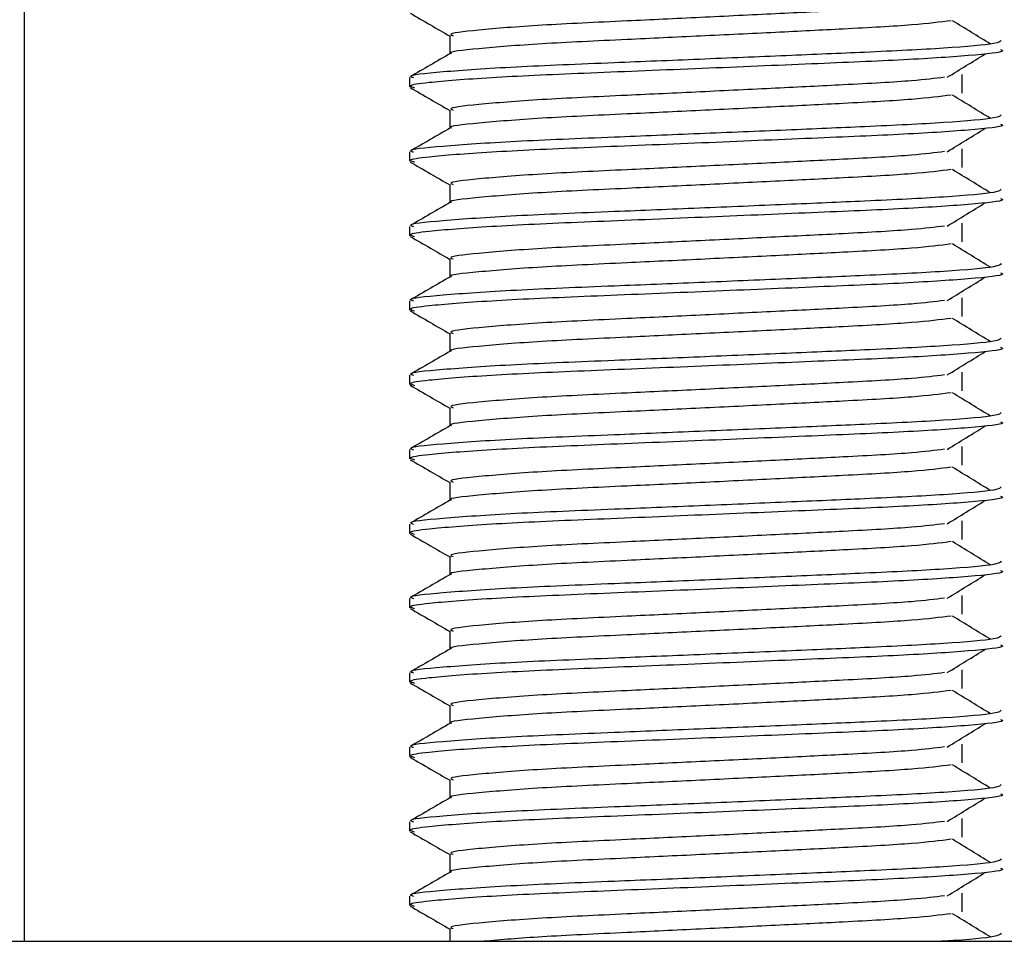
# Model space of a CAD drawing. Header units: millimetres. Extents: x -535 to 1155, y 0 to 326.
# Tile 32 of 116: x -42.14 to -34.94, y 152.5 to 159.25. Entities that reach past the tile are written whole.
import ezdxf

# ---------------------------------------------------------------- set-up
doc = ezdxf.new("R2010")
doc.units = ezdxf.units.MM

msp = doc.modelspace()

# ---------------------------------------------------------------- linework, layer by layer
at = {"color": 7, "linetype": 'Continuous', "lineweight": 25}
for p, q in [((-42.1091, 152.4997), (-42.1091, 197.1665)), ((-38.9951, 159.1296), (-38.9951, 158.9963)), ((-35.2457, 158.7089), (-35.2457, 158.8451)), ((-39.29, 158.8226), (-39.29, 158.7546)), ((-38.9951, 158.5849), (-38.9951, 158.4515)), ((-39.29, 158.2779), (-39.29, 158.2098)), ((-35.2457, 158.1642), (-35.2457, 158.3004)), ((-38.9951, 158.0401), (-38.9951, 157.9068)), ((-39.29, 157.7331), (-39.29, 157.6651)), ((-35.2457, 157.6194), (-35.2457, 157.7556)), ((-38.9951, 157.4954), (-38.9951, 157.362)), ((-39.29, 157.1884), (-39.29, 157.1204)), ((-35.2457, 157.0747), (-35.2457, 157.2109)), ((-38.9951, 156.9506), (-38.9951, 156.8173)), ((-39.29, 156.6436), (-39.29, 156.5756)), ((-35.2457, 156.5299), (-35.2457, 156.6661)), ((-38.9951, 156.4059), (-38.9951, 156.2725)), ((-35.2457, 155.9852), (-35.2457, 156.1214)), ((-39.29, 156.0989), (-39.29, 156.0309)), ((-38.9951, 155.8611), (-38.9951, 155.7278)), ((-39.29, 155.5541), (-39.29, 155.4861)), ((-35.2457, 155.4404), (-35.2457, 155.5766)), ((-38.9951, 155.3164), (-38.9951, 155.183)), ((-35.2457, 154.8957), (-35.2457, 155.0319)), ((-39.29, 155.0094), (-39.29, 154.9414)), ((-38.9951, 154.7716), (-38.9951, 154.6383)), ((-39.29, 154.4646), (-39.29, 154.3966)), ((-35.2457, 154.351), (-35.2457, 154.4871)), ((-38.9951, 154.2269), (-38.9951, 154.0935)), ((-35.2457, 153.8062), (-35.2457, 153.9424)), ((-39.29, 153.9199), (-39.29, 153.8519)), ((-38.9951, 153.6822), (-38.9951, 153.5488)), ((-39.29, 153.3752), (-39.29, 153.3071)), ((-35.2457, 153.2615), (-35.2457, 153.3976)), ((-38.9951, 153.1374), (-38.9951, 153.0041)), ((-39.29, 152.8304), (-39.29, 152.7624)), ((-35.2457, 152.7167), (-35.2457, 152.8529)), ((-38.9951, 152.5927), (-38.9951, 152.4997)), ((-48.823, 152.4997), (-25.3989, 152.4997))]:
    msp.add_line(p, q, dxfattribs=at)
for points, knots in [([(-35.3747, 159.3697), (-35.4441, 159.361), (-35.6015, 159.3411), (-36.0635, 159.316), (-36.607, 159.2892), (-37.1587, 159.2623), (-37.7594, 159.234), (-38.3598, 159.2062), (-38.8069, 159.1697), (-39.0156, 159.1455), (-38.9772, 159.1319), (-38.9696, 159.1292)], [0, 0, 0, 0, 0.102865, 0.233268, 0.337173, 0.443851, 0.548792, 0.685305, 0.827441, 0.966111, 1, 1, 1, 1]), ([(-39.2848, 159.2939), (-39.2355, 159.2654), (-39.139, 159.2095), (-39.0424, 159.1536), (-38.9951, 159.1262)], [0, 0, 0, 0, 0.510237, 1, 1, 1, 1]), ([(-35.3243, 159.2389), (-35.407, 159.2283), (-35.5764, 159.2066), (-36.0625, 159.1798), (-36.6072, 159.153), (-37.1587, 159.1261), (-37.7592, 159.0978), (-38.3612, 159.0701), (-38.8015, 159.0335), (-39.0106, 159.0112), (-38.9837, 158.9997), (-38.9821, 158.999)], [0, 0, 0, 0, 0.124949, 0.255829, 0.360114, 0.467182, 0.572507, 0.70952, 0.852176, 0.991353, 1, 1, 1, 1]), ([(-35.0378, 159.0682), (-35.0841, 159.0967), (-35.1768, 159.1535), (-35.2696, 159.2104), (-35.3161, 159.2388)], [0, 0, 0, 0, 0.50001, 1, 1, 1, 1]), ([(-34.9581, 159.095), (-34.964, 159.0873), (-34.9777, 159.0691), (-35.3404, 159.037), (-35.8941, 159.0096), (-36.5294, 158.9828), (-37.1658, 158.9559), (-37.8611, 158.9276), (-38.5552, 158.8998), (-39.0724, 158.8632), (-39.3139, 158.839), (-39.2691, 158.8253), (-39.2601, 158.8226)], [0, 0, 0, 0, 0.088483, 0.207873, 0.322923, 0.414594, 0.508708, 0.601292, 0.721733, 0.84713, 0.969473, 1, 1, 1, 1]), ([(-38.9903, 158.9991), (-39.0396, 158.9705), (-39.1381, 158.9135), (-39.2366, 158.8565), (-39.2859, 158.828)], [0, 0, 0, 0, 0.499932, 1, 1, 1, 1]), ([(-34.9641, 159.027), (-34.9555, 159.0236), (-34.9213, 159.01), (-35.1668, 158.9828), (-35.6714, 158.9502), (-36.3877, 158.921), (-37.2085, 158.8856), (-38.0322, 158.8535), (-38.7372, 158.8214), (-39.1436, 158.7879), (-39.3108, 158.7655), (-39.2677, 158.7531), (-39.2522, 158.7486)], [0, 0, 0, 0, 0.039267, 0.156228, 0.271801, 0.38453, 0.501823, 0.621601, 0.740945, 0.863764, 0.951097, 1, 1, 1, 1]), ([(-35.3537, 158.8248), (-35.3074, 158.8533), (-35.2147, 158.9101), (-35.1219, 158.967), (-35.0754, 158.9954)], [0, 0, 0, 0, 0.499989, 1, 1, 1, 1]), ([(-35.3747, 158.8249), (-35.4441, 158.8162), (-35.6015, 158.7964), (-36.0635, 158.7712), (-36.607, 158.7444), (-37.1587, 158.7176), (-37.7594, 158.6893), (-38.3598, 158.6615), (-38.8069, 158.6249), (-39.0156, 158.6007), (-38.9772, 158.5871), (-38.9696, 158.5845)], [0, 0, 0, 0, 0.102865, 0.233268, 0.337173, 0.443851, 0.548792, 0.685305, 0.827441, 0.966111, 1, 1, 1, 1]), ([(-39.2848, 158.7492), (-39.2355, 158.7207), (-39.139, 158.6648), (-39.0424, 158.6089), (-38.9951, 158.5815)], [0, 0, 0, 0, 0.510237, 1, 1, 1, 1]), ([(-35.3243, 158.6942), (-35.407, 158.6836), (-35.5764, 158.6619), (-36.0625, 158.635), (-36.6072, 158.6083), (-37.1587, 158.5814), (-37.7592, 158.5531), (-38.3612, 158.5253), (-38.8015, 158.4887), (-39.0106, 158.4665), (-38.9837, 158.4549), (-38.9821, 158.4542)], [0, 0, 0, 0, 0.124949, 0.255829, 0.360114, 0.467182, 0.572507, 0.70952, 0.852176, 0.991353, 1, 1, 1, 1]), ([(-35.0378, 158.5235), (-35.0841, 158.5519), (-35.1768, 158.6088), (-35.2696, 158.6656), (-35.3161, 158.6941)], [0, 0, 0, 0, 0.50001, 1, 1, 1, 1]), ([(-34.9581, 158.5503), (-34.964, 158.5426), (-34.9777, 158.5244), (-35.3404, 158.4923), (-35.8941, 158.4648), (-36.5294, 158.438), (-37.1658, 158.4112), (-37.8611, 158.3828), (-38.5552, 158.3551), (-39.0724, 158.3185), (-39.3139, 158.2942), (-39.2691, 158.2806), (-39.2601, 158.2779)], [0, 0, 0, 0, 0.0884831, 0.2078733, 0.3229232, 0.4145941, 0.508708, 0.6012919, 0.7217331, 0.8471304, 0.9694726, 1, 1, 1, 1]), ([(-34.9641, 158.4823), (-34.9555, 158.4789), (-34.9213, 158.4653), (-35.1668, 158.438), (-35.6714, 158.4055), (-36.3877, 158.3763), (-37.2085, 158.3409), (-38.0322, 158.3088), (-38.7372, 158.2767), (-39.1436, 158.2432), (-39.3108, 158.2208), (-39.2677, 158.2083), (-39.2522, 158.2039)], [0, 0, 0, 0, 0.039267, 0.156228, 0.271801, 0.38453, 0.501823, 0.621601, 0.740945, 0.863764, 0.951097, 1, 1, 1, 1]), ([(-38.9903, 158.4543), (-39.0396, 158.4258), (-39.1381, 158.3688), (-39.2366, 158.3118), (-39.2859, 158.2833)], [0, 0, 0, 0, 0.499932, 1, 1, 1, 1]), ([(-35.3537, 158.2801), (-35.3074, 158.3085), (-35.2147, 158.3654), (-35.1219, 158.4223), (-35.0754, 158.4507)], [0, 0, 0, 0, 0.499989, 1, 1, 1, 1]), ([(-35.3747, 158.2802), (-35.4441, 158.2715), (-35.6015, 158.2517), (-36.0635, 158.2265), (-36.607, 158.1997), (-37.1587, 158.1728), (-37.7594, 158.1445), (-38.3598, 158.1167), (-38.8069, 158.0802), (-39.0156, 158.056), (-38.9772, 158.0424), (-38.9696, 158.0397)], [0, 0, 0, 0, 0.102865, 0.233268, 0.337173, 0.443851, 0.548792, 0.685305, 0.827441, 0.966111, 1, 1, 1, 1]), ([(-39.2848, 158.2044), (-39.2355, 158.1759), (-39.139, 158.12), (-39.0424, 158.0641), (-38.9951, 158.0368)], [0, 0, 0, 0, 0.510237, 1, 1, 1, 1]), ([(-35.3243, 158.1494), (-35.407, 158.1388), (-35.5764, 158.1171), (-36.0625, 158.0903), (-36.6072, 158.0635), (-37.1587, 158.0366), (-37.7592, 158.0083), (-38.3612, 157.9806), (-38.8015, 157.944), (-39.0106, 157.9218), (-38.9837, 157.9102), (-38.9821, 157.9095)], [0, 0, 0, 0, 0.1249493, 0.2558292, 0.3601144, 0.4671821, 0.5725071, 0.7095196, 0.8521762, 0.9913534, 1, 1, 1, 1]), ([(-35.0378, 157.9787), (-35.0841, 158.0072), (-35.1768, 158.064), (-35.2696, 158.1209), (-35.3161, 158.1493)], [0, 0, 0, 0, 0.50001, 1, 1, 1, 1]), ([(-34.9581, 158.0056), (-34.964, 157.9978), (-34.9777, 157.9796), (-35.3404, 157.9475), (-35.8941, 157.9201), (-36.5294, 157.8933), (-37.1658, 157.8664), (-37.8611, 157.8381), (-38.5552, 157.8103), (-39.0724, 157.7738), (-39.3139, 157.7495), (-39.2691, 157.7359), (-39.2601, 157.7331)], [0, 0, 0, 0, 0.088483, 0.207873, 0.322923, 0.414594, 0.508708, 0.601292, 0.721733, 0.84713, 0.969473, 1, 1, 1, 1]), ([(-38.9903, 157.9096), (-39.0396, 157.8811), (-39.1381, 157.824), (-39.2366, 157.767), (-39.2859, 157.7385)], [0, 0, 0, 0, 0.499932, 1, 1, 1, 1]), ([(-34.9641, 157.9375), (-34.9555, 157.9341), (-34.9213, 157.9205), (-35.1668, 157.8933), (-35.6714, 157.8607), (-36.3877, 157.8315), (-37.2085, 157.7962), (-38.0322, 157.764), (-38.7372, 157.7319), (-39.1436, 157.6984), (-39.3108, 157.676), (-39.2677, 157.6636), (-39.2522, 157.6591)], [0, 0, 0, 0, 0.039267, 0.156228, 0.271801, 0.38453, 0.501823, 0.621601, 0.740945, 0.863764, 0.951097, 1, 1, 1, 1]), ([(-35.3537, 157.7353), (-35.3074, 157.7638), (-35.2147, 157.8206), (-35.1219, 157.8775), (-35.0754, 157.9059)], [0, 0, 0, 0, 0.4999887, 1, 1, 1, 1]), ([(-35.3747, 157.7354), (-35.4441, 157.7267), (-35.6015, 157.7069), (-36.0635, 157.6817), (-36.607, 157.6549), (-37.1587, 157.6281), (-37.7594, 157.5998), (-38.3598, 157.572), (-38.8069, 157.5354), (-39.0156, 157.5112), (-38.9772, 157.4976), (-38.9696, 157.495)], [0, 0, 0, 0, 0.1028652, 0.233268, 0.3371731, 0.4438505, 0.5487917, 0.6853047, 0.8274414, 0.9661113, 1, 1, 1, 1]), ([(-39.2848, 157.6597), (-39.2355, 157.6312), (-39.139, 157.5753), (-39.0424, 157.5194), (-38.9951, 157.492)], [0, 0, 0, 0, 0.510237, 1, 1, 1, 1]), ([(-35.3243, 157.6047), (-35.407, 157.5941), (-35.5764, 157.5724), (-36.0625, 157.5455), (-36.6072, 157.5188), (-37.1587, 157.4919), (-37.7592, 157.4636), (-38.3612, 157.4358), (-38.8015, 157.3992), (-39.0106, 157.377), (-38.9837, 157.3654), (-38.9821, 157.3647)], [0, 0, 0, 0, 0.124949, 0.255829, 0.360114, 0.467182, 0.572507, 0.70952, 0.852176, 0.991353, 1, 1, 1, 1]), ([(-35.0378, 157.434), (-35.0841, 157.4624), (-35.1768, 157.5193), (-35.2696, 157.5761), (-35.3161, 157.6046)], [0, 0, 0, 0, 0.50001, 1, 1, 1, 1]), ([(-34.9581, 157.4608), (-34.964, 157.4531), (-34.9777, 157.4349), (-35.3404, 157.4028), (-35.8941, 157.3753), (-36.5294, 157.3485), (-37.1658, 157.3217), (-37.8611, 157.2934), (-38.5552, 157.2656), (-39.0724, 157.229), (-39.3139, 157.2048), (-39.2691, 157.1911), (-39.2601, 157.1884)], [0, 0, 0, 0, 0.088483, 0.207873, 0.322923, 0.414594, 0.508708, 0.601292, 0.721733, 0.84713, 0.969473, 1, 1, 1, 1]), ([(-38.9903, 157.3648), (-39.0396, 157.3363), (-39.1381, 157.2793), (-39.2366, 157.2223), (-39.2859, 157.1938)], [0, 0, 0, 0, 0.4999318, 1, 1, 1, 1]), ([(-34.9641, 157.3928), (-34.9555, 157.3894), (-34.9213, 157.3758), (-35.1668, 157.3485), (-35.6714, 157.316), (-36.3877, 157.2868), (-37.2085, 157.2514), (-38.0322, 157.2193), (-38.7372, 157.1872), (-39.1436, 157.1537), (-39.3108, 157.1313), (-39.2677, 157.1188), (-39.2522, 157.1144)], [0, 0, 0, 0, 0.039267, 0.156228, 0.271801, 0.38453, 0.501823, 0.621601, 0.740945, 0.863764, 0.951097, 1, 1, 1, 1]), ([(-35.3537, 157.1906), (-35.3074, 157.219), (-35.2147, 157.2759), (-35.1219, 157.3328), (-35.0754, 157.3612)], [0, 0, 0, 0, 0.499989, 1, 1, 1, 1]), ([(-35.3747, 157.1907), (-35.4441, 157.182), (-35.6015, 157.1622), (-36.0635, 157.137), (-36.607, 157.1102), (-37.1587, 157.0833), (-37.7594, 157.055), (-38.3598, 157.0273), (-38.8069, 156.9907), (-39.0156, 156.9665), (-38.9772, 156.9529), (-38.9696, 156.9502)], [0, 0, 0, 0, 0.102865, 0.233268, 0.337173, 0.443851, 0.548792, 0.685305, 0.827441, 0.966111, 1, 1, 1, 1]), ([(-39.2848, 157.1149), (-39.2355, 157.0864), (-39.139, 157.0305), (-39.0424, 156.9746), (-38.9951, 156.9473)], [0, 0, 0, 0, 0.510237, 1, 1, 1, 1]), ([(-35.3243, 157.0599), (-35.407, 157.0493), (-35.5764, 157.0277), (-36.0625, 157.0008), (-36.6072, 156.974), (-37.1587, 156.9472), (-37.7592, 156.9188), (-38.3612, 156.8911), (-38.8015, 156.8545), (-39.0106, 156.8323), (-38.9837, 156.8207), (-38.9821, 156.82)], [0, 0, 0, 0, 0.124949, 0.255829, 0.360114, 0.467182, 0.572507, 0.70952, 0.852176, 0.991353, 1, 1, 1, 1]), ([(-35.0378, 156.8892), (-35.0841, 156.9177), (-35.1768, 156.9745), (-35.2696, 157.0314), (-35.3161, 157.0598)], [0, 0, 0, 0, 0.50001, 1, 1, 1, 1]), ([(-34.9581, 156.9161), (-34.964, 156.9083), (-34.9777, 156.8902), (-35.3404, 156.8581), (-35.8941, 156.8306), (-36.5294, 156.8038), (-37.1658, 156.7769), (-37.8611, 156.7486), (-38.5552, 156.7208), (-39.0724, 156.6843), (-39.3139, 156.66), (-39.2691, 156.6464), (-39.2601, 156.6436)], [0, 0, 0, 0, 0.088483, 0.207873, 0.322923, 0.414594, 0.508708, 0.601292, 0.721733, 0.84713, 0.969473, 1, 1, 1, 1]), ([(-34.9641, 156.848), (-34.9555, 156.8446), (-34.9213, 156.831), (-35.1668, 156.8038), (-35.6714, 156.7712), (-36.3877, 156.742), (-37.2085, 156.7067), (-38.0322, 156.6745), (-38.7372, 156.6425), (-39.1436, 156.6089), (-39.3108, 156.5865), (-39.2677, 156.5741), (-39.2522, 156.5696)], [0, 0, 0, 0, 0.039267, 0.156228, 0.271801, 0.38453, 0.501823, 0.621601, 0.740945, 0.863764, 0.951097, 1, 1, 1, 1]), ([(-38.9903, 156.8201), (-39.0396, 156.7916), (-39.1381, 156.7345), (-39.2366, 156.6775), (-39.2859, 156.649)], [0, 0, 0, 0, 0.499932, 1, 1, 1, 1]), ([(-35.3537, 156.6458), (-35.3074, 156.6743), (-35.2147, 156.7311), (-35.1219, 156.788), (-35.0754, 156.8165)], [0, 0, 0, 0, 0.499989, 1, 1, 1, 1]), ([(-35.3747, 156.646), (-35.4441, 156.6372), (-35.6015, 156.6174), (-36.0635, 156.5922), (-36.607, 156.5655), (-37.1587, 156.5386), (-37.7594, 156.5103), (-38.3598, 156.4825), (-38.8069, 156.4459), (-39.0156, 156.4217), (-38.9772, 156.4081), (-38.9696, 156.4055)], [0, 0, 0, 0, 0.102865, 0.233268, 0.337173, 0.443851, 0.548792, 0.685305, 0.827441, 0.966111, 1, 1, 1, 1]), ([(-39.2848, 156.5702), (-39.2355, 156.5417), (-39.139, 156.4858), (-39.0424, 156.4299), (-38.9951, 156.4025)], [0, 0, 0, 0, 0.510237, 1, 1, 1, 1]), ([(-35.3243, 156.5152), (-35.407, 156.5046), (-35.5764, 156.4829), (-36.0625, 156.456), (-36.6072, 156.4293), (-37.1587, 156.4024), (-37.7592, 156.3741), (-38.3612, 156.3463), (-38.8015, 156.3097), (-39.0106, 156.2875), (-38.9837, 156.2759), (-38.9821, 156.2753)], [0, 0, 0, 0, 0.124949, 0.255829, 0.360114, 0.467182, 0.572507, 0.70952, 0.852176, 0.991353, 1, 1, 1, 1]), ([(-35.0378, 156.3445), (-35.0841, 156.3729), (-35.1768, 156.4298), (-35.2696, 156.4867), (-35.3161, 156.5151)], [0, 0, 0, 0, 0.50001, 1, 1, 1, 1]), ([(-34.9581, 156.3713), (-34.964, 156.3636), (-34.9777, 156.3454), (-35.3404, 156.3133), (-35.8941, 156.2858), (-36.5294, 156.259), (-37.1658, 156.2322), (-37.8611, 156.2039), (-38.5552, 156.1761), (-39.0724, 156.1395), (-39.3139, 156.1153), (-39.2691, 156.1016), (-39.2601, 156.0989)], [0, 0, 0, 0, 0.088483, 0.207873, 0.322923, 0.414594, 0.508708, 0.601292, 0.721733, 0.84713, 0.969473, 1, 1, 1, 1]), ([(-38.9903, 156.2753), (-39.0396, 156.2468), (-39.1381, 156.1898), (-39.2366, 156.1328), (-39.2859, 156.1043)], [0, 0, 0, 0, 0.499932, 1, 1, 1, 1]), ([(-34.9641, 156.3033), (-34.9555, 156.2999), (-34.9213, 156.2863), (-35.1668, 156.259), (-35.6714, 156.2265), (-36.3877, 156.1973), (-37.2085, 156.1619), (-38.0322, 156.1298), (-38.7372, 156.0977), (-39.1436, 156.0642), (-39.3108, 156.0418), (-39.2677, 156.0293), (-39.2522, 156.0249)], [0, 0, 0, 0, 0.039267, 0.156228, 0.271801, 0.38453, 0.501823, 0.621601, 0.740945, 0.863764, 0.951097, 1, 1, 1, 1]), ([(-35.3537, 156.1011), (-35.3074, 156.1295), (-35.2147, 156.1864), (-35.1219, 156.2433), (-35.0754, 156.2717)], [0, 0, 0, 0, 0.499989, 1, 1, 1, 1]), ([(-35.3747, 156.1012), (-35.4441, 156.0925), (-35.6015, 156.0727), (-36.0635, 156.0475), (-36.607, 156.0207), (-37.1587, 155.9938), (-37.7594, 155.9655), (-38.3598, 155.9378), (-38.8069, 155.9012), (-39.0156, 155.877), (-38.9772, 155.8634), (-38.9696, 155.8607)], [0, 0, 0, 0, 0.102865, 0.233268, 0.337173, 0.443851, 0.548792, 0.685305, 0.827441, 0.966111, 1, 1, 1, 1]), ([(-39.2848, 156.0254), (-39.2355, 155.9969), (-39.139, 155.9411), (-39.0424, 155.8851), (-38.9951, 155.8578)], [0, 0, 0, 0, 0.510237, 1, 1, 1, 1]), ([(-35.3243, 155.9704), (-35.407, 155.9598), (-35.5764, 155.9382), (-36.0625, 155.9113), (-36.6072, 155.8845), (-37.1587, 155.8577), (-37.7592, 155.8293), (-38.3612, 155.8016), (-38.8015, 155.765), (-39.0106, 155.7428), (-38.9837, 155.7312), (-38.9821, 155.7305)], [0, 0, 0, 0, 0.124949, 0.255829, 0.360114, 0.467182, 0.572507, 0.70952, 0.852176, 0.991353, 1, 1, 1, 1]), ([(-35.0378, 155.7997), (-35.0841, 155.8282), (-35.1768, 155.885), (-35.2696, 155.9419), (-35.3161, 155.9703)], [0, 0, 0, 0, 0.50001, 1, 1, 1, 1]), ([(-34.9581, 155.8266), (-34.964, 155.8188), (-34.9777, 155.8007), (-35.3404, 155.7686), (-35.8941, 155.7411), (-36.5294, 155.7143), (-37.1658, 155.6874), (-37.8611, 155.6591), (-38.5552, 155.6313), (-39.0724, 155.5948), (-39.3139, 155.5705), (-39.2691, 155.5569), (-39.2601, 155.5541)], [0, 0, 0, 0, 0.088483, 0.207873, 0.322923, 0.414594, 0.508708, 0.601292, 0.721733, 0.84713, 0.969473, 1, 1, 1, 1]), ([(-34.9641, 155.7586), (-34.9555, 155.7551), (-34.9213, 155.7415), (-35.1668, 155.7143), (-35.6714, 155.6818), (-36.3877, 155.6525), (-37.2085, 155.6172), (-38.0322, 155.585), (-38.7372, 155.553), (-39.1436, 155.5194), (-39.3108, 155.4971), (-39.2677, 155.4846), (-39.2522, 155.4801)], [0, 0, 0, 0, 0.039267, 0.156228, 0.271801, 0.38453, 0.501823, 0.621601, 0.740945, 0.863764, 0.951097, 1, 1, 1, 1]), ([(-38.9903, 155.7306), (-39.0396, 155.7021), (-39.1381, 155.645), (-39.2366, 155.588), (-39.2859, 155.5595)], [0, 0, 0, 0, 0.499932, 1, 1, 1, 1]), ([(-35.3537, 155.5563), (-35.3074, 155.5848), (-35.2147, 155.6417), (-35.1219, 155.6985), (-35.0754, 155.727)], [0, 0, 0, 0, 0.499989, 1, 1, 1, 1]), ([(-35.3747, 155.5565), (-35.4441, 155.5477), (-35.6015, 155.5279), (-36.0635, 155.5027), (-36.607, 155.476), (-37.1587, 155.4491), (-37.7594, 155.4208), (-38.3598, 155.393), (-38.8069, 155.3564), (-39.0156, 155.3322), (-38.9772, 155.3187), (-38.9696, 155.316)], [0, 0, 0, 0, 0.102865, 0.233268, 0.337173, 0.443851, 0.548792, 0.685305, 0.827441, 0.966111, 1, 1, 1, 1]), ([(-39.2848, 155.4807), (-39.2355, 155.4522), (-39.139, 155.3963), (-39.0424, 155.3404), (-38.9951, 155.313)], [0, 0, 0, 0, 0.510237, 1, 1, 1, 1]), ([(-35.3243, 155.4257), (-35.407, 155.4151), (-35.5764, 155.3934), (-36.0625, 155.3665), (-36.6072, 155.3398), (-37.1587, 155.3129), (-37.7592, 155.2846), (-38.3612, 155.2568), (-38.8015, 155.2202), (-39.0106, 155.198), (-38.9837, 155.1864), (-38.9821, 155.1858)], [0, 0, 0, 0, 0.124949, 0.255829, 0.360114, 0.467182, 0.572507, 0.70952, 0.852176, 0.991353, 1, 1, 1, 1]), ([(-35.0378, 155.255), (-35.0841, 155.2834), (-35.1768, 155.3403), (-35.2696, 155.3972), (-35.3161, 155.4256)], [0, 0, 0, 0, 0.50001, 1, 1, 1, 1]), ([(-34.9581, 155.2818), (-34.964, 155.2741), (-34.9777, 155.2559), (-35.3404, 155.2238), (-35.8941, 155.1963), (-36.5294, 155.1695), (-37.1658, 155.1427), (-37.8611, 155.1144), (-38.5552, 155.0866), (-39.0724, 155.05), (-39.3139, 155.0258), (-39.2691, 155.0121), (-39.2601, 155.0094)], [0, 0, 0, 0, 0.088483, 0.207873, 0.322923, 0.414594, 0.508708, 0.601292, 0.721733, 0.84713, 0.969473, 1, 1, 1, 1]), ([(-38.9903, 155.1858), (-39.0396, 155.1573), (-39.1381, 155.1003), (-39.2366, 155.0433), (-39.2859, 155.0148)], [0, 0, 0, 0, 0.499932, 1, 1, 1, 1]), ([(-34.9641, 155.2138), (-34.9555, 155.2104), (-34.9213, 155.1968), (-35.1668, 155.1696), (-35.6714, 155.137), (-36.3877, 155.1078), (-37.2085, 155.0724), (-38.0322, 155.0403), (-38.7372, 155.0082), (-39.1436, 154.9747), (-39.3108, 154.9523), (-39.2677, 154.9399), (-39.2522, 154.9354)], [0, 0, 0, 0, 0.039267, 0.156228, 0.271801, 0.38453, 0.501823, 0.621601, 0.740945, 0.863764, 0.951097, 1, 1, 1, 1]), ([(-35.3537, 155.0116), (-35.3074, 155.04), (-35.2147, 155.0969), (-35.1219, 155.1538), (-35.0754, 155.1822)], [0, 0, 0, 0, 0.499989, 1, 1, 1, 1]), ([(-35.3747, 155.0117), (-35.4441, 155.003), (-35.6015, 154.9832), (-36.0635, 154.958), (-36.607, 154.9312), (-37.1587, 154.9044), (-37.7594, 154.876), (-38.3598, 154.8483), (-38.8069, 154.8117), (-39.0156, 154.7875), (-38.9772, 154.7739), (-38.9696, 154.7712)], [0, 0, 0, 0, 0.102865, 0.233268, 0.337173, 0.443851, 0.548792, 0.685305, 0.827441, 0.966111, 1, 1, 1, 1]), ([(-39.2848, 154.936), (-39.2355, 154.9074), (-39.139, 154.8516), (-39.0424, 154.7957), (-38.9951, 154.7683)], [0, 0, 0, 0, 0.510237, 1, 1, 1, 1]), ([(-35.3243, 154.8809), (-35.407, 154.8704), (-35.5764, 154.8487), (-36.0625, 154.8218), (-36.6072, 154.795), (-37.1587, 154.7682), (-37.7592, 154.7399), (-38.3612, 154.7121), (-38.8015, 154.6755), (-39.0106, 154.6533), (-38.9837, 154.6417), (-38.9821, 154.641)], [0, 0, 0, 0, 0.124949, 0.255829, 0.360114, 0.467182, 0.572507, 0.70952, 0.852176, 0.991353, 1, 1, 1, 1]), ([(-35.0378, 154.7103), (-35.0841, 154.7387), (-35.1768, 154.7955), (-35.2696, 154.8524), (-35.3161, 154.8808)], [0, 0, 0, 0, 0.50001, 1, 1, 1, 1]), ([(-34.9581, 154.7371), (-34.964, 154.7293), (-34.9777, 154.7112), (-35.3404, 154.6791), (-35.8941, 154.6516), (-36.5294, 154.6248), (-37.1658, 154.5979), (-37.8611, 154.5696), (-38.5552, 154.5419), (-39.0724, 154.5053), (-39.3139, 154.481), (-39.2691, 154.4674), (-39.2601, 154.4646)], [0, 0, 0, 0, 0.088483, 0.207873, 0.322923, 0.414594, 0.508708, 0.601292, 0.721733, 0.84713, 0.969473, 1, 1, 1, 1]), ([(-34.9641, 154.6691), (-34.9555, 154.6656), (-34.9213, 154.652), (-35.1668, 154.6248), (-35.6714, 154.5923), (-36.3877, 154.563), (-37.2085, 154.5277), (-38.0322, 154.4956), (-38.7372, 154.4635), (-39.1436, 154.43), (-39.3108, 154.4076), (-39.2677, 154.3951), (-39.2522, 154.3906)], [0, 0, 0, 0, 0.0392666, 0.1562284, 0.2718014, 0.3845301, 0.5018235, 0.621601, 0.7409455, 0.8637639, 0.9510971, 1, 1, 1, 1]), ([(-38.9903, 154.6411), (-39.0396, 154.6126), (-39.1381, 154.5556), (-39.2366, 154.4986), (-39.2859, 154.47)], [0, 0, 0, 0, 0.499932, 1, 1, 1, 1]), ([(-35.3537, 154.4669), (-35.3074, 154.4953), (-35.2147, 154.5522), (-35.1219, 154.609), (-35.0754, 154.6375)], [0, 0, 0, 0, 0.499989, 1, 1, 1, 1]), ([(-35.3747, 154.467), (-35.4441, 154.4582), (-35.6015, 154.4384), (-36.0635, 154.4133), (-36.607, 154.3865), (-37.1587, 154.3596), (-37.7594, 154.3313), (-38.3598, 154.3035), (-38.8069, 154.2669), (-39.0156, 154.2427), (-38.9772, 154.2292), (-38.9696, 154.2265)], [0, 0, 0, 0, 0.102865, 0.233268, 0.337173, 0.443851, 0.548792, 0.685305, 0.827441, 0.966111, 1, 1, 1, 1]), ([(-39.2848, 154.3912), (-39.2355, 154.3627), (-39.139, 154.3068), (-39.0424, 154.2509), (-38.9951, 154.2235)], [0, 0, 0, 0, 0.510237, 1, 1, 1, 1]), ([(-35.3243, 154.3362), (-35.407, 154.3256), (-35.5764, 154.3039), (-36.0625, 154.2771), (-36.6072, 154.2503), (-37.1587, 154.2234), (-37.7592, 154.1951), (-38.3612, 154.1673), (-38.8015, 154.1307), (-39.0106, 154.1085), (-38.9837, 154.0969), (-38.9821, 154.0963)], [0, 0, 0, 0, 0.124949, 0.255829, 0.360114, 0.467182, 0.572507, 0.70952, 0.852176, 0.991353, 1, 1, 1, 1]), ([(-35.0378, 154.1655), (-35.0841, 154.1939), (-35.1768, 154.2508), (-35.2696, 154.3077), (-35.3161, 154.3361)], [0, 0, 0, 0, 0.50001, 1, 1, 1, 1]), ([(-34.9581, 154.1923), (-34.964, 154.1846), (-34.9777, 154.1664), (-35.3404, 154.1343), (-35.8941, 154.1069), (-36.5294, 154.08), (-37.1658, 154.0532), (-37.8611, 154.0249), (-38.5552, 153.9971), (-39.0724, 153.9605), (-39.3139, 153.9363), (-39.2691, 153.9226), (-39.2601, 153.9199)], [0, 0, 0, 0, 0.088483, 0.207873, 0.322923, 0.414594, 0.508708, 0.601292, 0.721733, 0.84713, 0.969473, 1, 1, 1, 1]), ([(-38.9903, 154.0963), (-39.0396, 154.0678), (-39.1381, 154.0108), (-39.2366, 153.9538), (-39.2859, 153.9253)], [0, 0, 0, 0, 0.499932, 1, 1, 1, 1]), ([(-34.9641, 154.1243), (-34.9555, 154.1209), (-34.9213, 154.1073), (-35.1668, 154.0801), (-35.6714, 154.0475), (-36.3877, 154.0183), (-37.2085, 153.9829), (-38.0322, 153.9508), (-38.7372, 153.9187), (-39.1436, 153.8852), (-39.3108, 153.8628), (-39.2677, 153.8504), (-39.2522, 153.8459)], [0, 0, 0, 0, 0.039267, 0.156228, 0.271801, 0.38453, 0.501823, 0.621601, 0.740945, 0.863764, 0.951097, 1, 1, 1, 1]), ([(-35.3537, 153.9221), (-35.3074, 153.9505), (-35.2147, 154.0074), (-35.1219, 154.0643), (-35.0754, 154.0927)], [0, 0, 0, 0, 0.499989, 1, 1, 1, 1]), ([(-35.3747, 153.9222), (-35.4441, 153.9135), (-35.6015, 153.8937), (-36.0635, 153.8685), (-36.607, 153.8417), (-37.1587, 153.8149), (-37.7594, 153.7865), (-38.3598, 153.7588), (-38.8069, 153.7222), (-39.0156, 153.698), (-38.9772, 153.6844), (-38.9696, 153.6817)], [0, 0, 0, 0, 0.102865, 0.233268, 0.337173, 0.443851, 0.548792, 0.685305, 0.827441, 0.966111, 1, 1, 1, 1]), ([(-39.2848, 153.8465), (-39.2355, 153.8179), (-39.139, 153.7621), (-39.0424, 153.7062), (-38.9951, 153.6788)], [0, 0, 0, 0, 0.5102373, 1, 1, 1, 1]), ([(-35.3243, 153.7914), (-35.407, 153.7809), (-35.5764, 153.7592), (-36.0625, 153.7323), (-36.6072, 153.7055), (-37.1587, 153.6787), (-37.7592, 153.6504), (-38.3612, 153.6226), (-38.8015, 153.586), (-39.0106, 153.5638), (-38.9837, 153.5522), (-38.9821, 153.5515)], [0, 0, 0, 0, 0.124949, 0.255829, 0.360114, 0.467182, 0.572507, 0.70952, 0.852176, 0.991353, 1, 1, 1, 1]), ([(-35.0378, 153.6208), (-35.0841, 153.6492), (-35.1768, 153.7061), (-35.2696, 153.7629), (-35.3161, 153.7914)], [0, 0, 0, 0, 0.50001, 1, 1, 1, 1]), ([(-34.9581, 153.6476), (-34.964, 153.6398), (-34.9777, 153.6217), (-35.3404, 153.5896), (-35.8941, 153.5621), (-36.5294, 153.5353), (-37.1658, 153.5084), (-37.8611, 153.4801), (-38.5552, 153.4524), (-39.0724, 153.4158), (-39.3139, 153.3915), (-39.2691, 153.3779), (-39.2601, 153.3752)], [0, 0, 0, 0, 0.088483, 0.207873, 0.322923, 0.414594, 0.508708, 0.601292, 0.721733, 0.84713, 0.969473, 1, 1, 1, 1]), ([(-38.9903, 153.5516), (-39.0396, 153.5231), (-39.1381, 153.4661), (-39.2366, 153.4091), (-39.2859, 153.3806)], [0, 0, 0, 0, 0.499932, 1, 1, 1, 1]), ([(-34.9641, 153.5796), (-34.9555, 153.5761), (-34.9213, 153.5625), (-35.1668, 153.5353), (-35.6714, 153.5028), (-36.3877, 153.4735), (-37.2085, 153.4382), (-38.0322, 153.4061), (-38.7372, 153.374), (-39.1436, 153.3405), (-39.3108, 153.3181), (-39.2677, 153.3056), (-39.2522, 153.3011)], [0, 0, 0, 0, 0.039267, 0.156228, 0.271801, 0.38453, 0.501823, 0.621601, 0.740945, 0.863764, 0.951097, 1, 1, 1, 1]), ([(-35.3537, 153.3774), (-35.3074, 153.4058), (-35.2147, 153.4627), (-35.1219, 153.5195), (-35.0754, 153.548)], [0, 0, 0, 0, 0.499989, 1, 1, 1, 1]), ([(-35.3747, 153.3775), (-35.4441, 153.3687), (-35.6015, 153.3489), (-36.0635, 153.3238), (-36.607, 153.297), (-37.1587, 153.2701), (-37.7594, 153.2418), (-38.3598, 153.214), (-38.8069, 153.1775), (-39.0156, 153.1533), (-38.9772, 153.1397), (-38.9696, 153.137)], [0, 0, 0, 0, 0.102865, 0.233268, 0.337173, 0.443851, 0.548792, 0.685305, 0.827441, 0.966111, 1, 1, 1, 1]), ([(-39.2848, 153.3017), (-39.2355, 153.2732), (-39.139, 153.2173), (-39.0424, 153.1614), (-38.9951, 153.134)], [0, 0, 0, 0, 0.510237, 1, 1, 1, 1]), ([(-35.3243, 153.2467), (-35.407, 153.2361), (-35.5764, 153.2144), (-36.0625, 153.1876), (-36.6072, 153.1608), (-37.1587, 153.1339), (-37.7592, 153.1056), (-38.3612, 153.0778), (-38.8015, 153.0413), (-39.0106, 153.019), (-38.9837, 153.0075), (-38.9821, 153.0068)], [0, 0, 0, 0, 0.124949, 0.255829, 0.360114, 0.467182, 0.572507, 0.70952, 0.852176, 0.991353, 1, 1, 1, 1]), ([(-35.0378, 153.076), (-35.0841, 153.1044), (-35.1768, 153.1613), (-35.2696, 153.2182), (-35.3161, 153.2466)], [0, 0, 0, 0, 0.50001, 1, 1, 1, 1]), ([(-34.9581, 153.1028), (-34.964, 153.0951), (-34.9777, 153.0769), (-35.3404, 153.0448), (-35.8941, 153.0174), (-36.5294, 152.9906), (-37.1658, 152.9637), (-37.8611, 152.9354), (-38.5552, 152.9076), (-39.0724, 152.871), (-39.3139, 152.8468), (-39.2691, 152.8331), (-39.2601, 152.8304)], [0, 0, 0, 0, 0.088483, 0.207873, 0.322923, 0.414594, 0.508708, 0.601292, 0.721733, 0.84713, 0.969473, 1, 1, 1, 1]), ([(-38.9903, 153.0068), (-39.0396, 152.9783), (-39.1381, 152.9213), (-39.2366, 152.8643), (-39.2859, 152.8358)], [0, 0, 0, 0, 0.499932, 1, 1, 1, 1]), ([(-34.9641, 153.0348), (-34.9555, 153.0314), (-34.9213, 153.0178), (-35.1668, 152.9906), (-35.6714, 152.958), (-36.3877, 152.9288), (-37.2085, 152.8934), (-38.0322, 152.8613), (-38.7372, 152.8292), (-39.1436, 152.7957), (-39.3108, 152.7733), (-39.2677, 152.7609), (-39.2522, 152.7564)], [0, 0, 0, 0, 0.039267, 0.156228, 0.271801, 0.38453, 0.501823, 0.621601, 0.740945, 0.863764, 0.951097, 1, 1, 1, 1]), ([(-35.3537, 152.8326), (-35.3074, 152.8611), (-35.2147, 152.9179), (-35.1219, 152.9748), (-35.0754, 153.0032)], [0, 0, 0, 0, 0.499989, 1, 1, 1, 1]), ([(-35.3747, 152.8327), (-35.4441, 152.824), (-35.6015, 152.8042), (-36.0635, 152.779), (-36.607, 152.7522), (-37.1587, 152.7254), (-37.7594, 152.6971), (-38.3598, 152.6693), (-38.8069, 152.6327), (-39.0156, 152.6085), (-38.9772, 152.5949), (-38.9696, 152.5923)], [0, 0, 0, 0, 0.102865, 0.233268, 0.337173, 0.443851, 0.548792, 0.685305, 0.827441, 0.966111, 1, 1, 1, 1]), ([(-39.2848, 152.757), (-39.2355, 152.7285), (-39.139, 152.6726), (-39.0424, 152.6167), (-38.9951, 152.5893)], [0, 0, 0, 0, 0.510237, 1, 1, 1, 1]), ([(-35.3243, 152.702), (-35.407, 152.6914), (-35.5764, 152.6697), (-36.0626, 152.6428), (-36.6071, 152.6161), (-37.1591, 152.5892), (-37.7576, 152.5609), (-38.3519, 152.5337), (-38.6162, 152.5109), (-38.7458, 152.4997)], [0, 0, 0, 0, 0.148525, 0.3041, 0.428063, 0.555332, 0.680531, 0.843395, 1, 1, 1, 1]), ([(-35.0378, 152.5313), (-35.0841, 152.5597), (-35.1768, 152.6166), (-35.2696, 152.6734), (-35.3161, 152.7019)], [0, 0, 0, 0, 0.50001, 1, 1, 1, 1]), ([(-34.9581, 152.5581), (-34.9667, 152.5504), (-34.987, 152.5323), (-35.1843, 152.5107), (-35.3913, 152.5), (-35.3969, 152.4997)], [0, 0, 0, 0, 0.419004, 0.984365, 1, 1, 1, 1])]:
    msp.add_open_spline(points, degree=3, knots=knots, dxfattribs=at)

doc.saveas('drawing.dxf')
